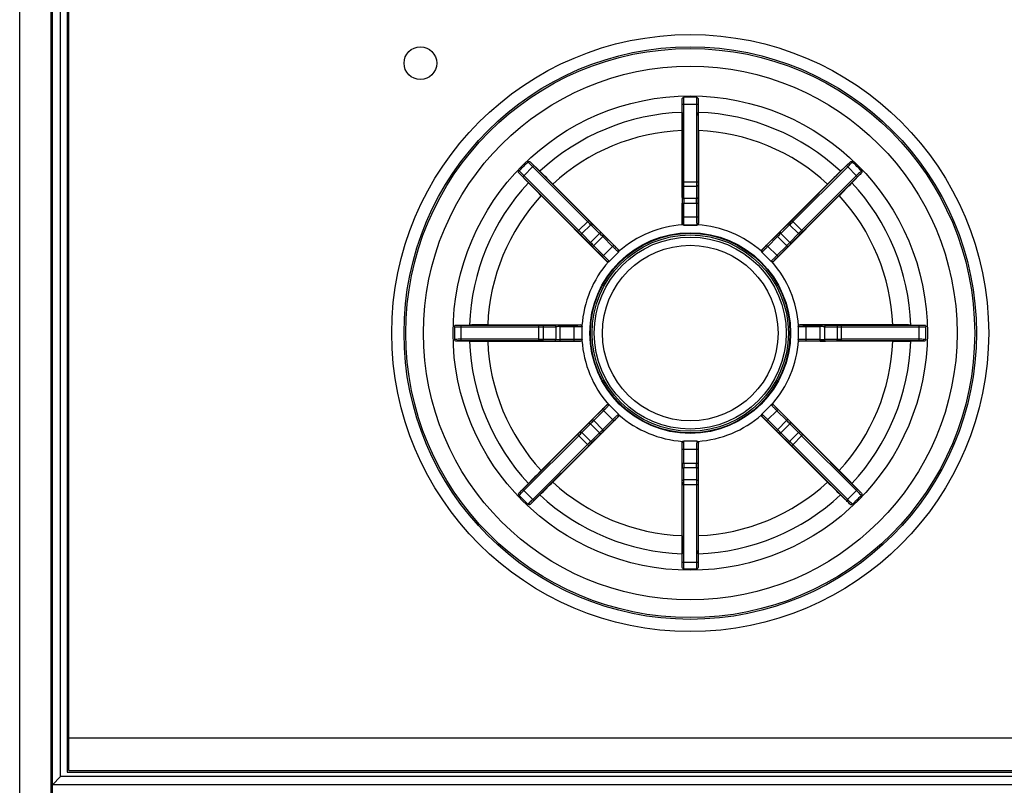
# Model space of a CAD drawing. Header units: millimetres. Extents: x 0 to 1500, y 0 to 1800.
# Tile 15 of 26: x 742 to 802, y 1019 to 1066. Entities that reach past the tile are written whole.
import ezdxf

# ---------------------------------------------------------------- set-up
doc = ezdxf.new("R2010")
doc.units = ezdxf.units.MM
doc.header["$LTSCALE"] = 117.333333
doc.layers.get('0').update_dxf_attribs({"linetype": 'CONTINUOUS'})
doc.layers.add('00_COMPONENTS', color=7, linetype='CONTINUOUS')

msp = doc.modelspace()

# ---------------------------------------------------------------- linework, layer by layer
at = {"color": 7, "linetype": 'CONTINUOUS'}
msp.add_line((741.824, 933.746), (741.824, 1110.246), dxfattribs=at)
at = {"layer": '00_COMPONENTS', "color": 7, "linetype": 'CONTINUOUS'}
for p, q in [((744.324, 1019.878), (744.324, 1108.246)), ((743.719, 1107.746), (743.719, 929.781)), ((743.824, 929.746), (743.824, 1107.746)), ((744.724, 1107.346), (744.724, 1020.146)), ((744.824, 1020.246), (744.824, 1107.246)), ((782.329, 1060.491), (782.339, 1061.328)), ((782.342, 1056.252), (782.342, 1060.995)), ((782.342, 1060.995), (783.305, 1060.995)), ((782.442, 1056.252), (782.442, 1060.995)), ((783.205, 1060.995), (783.205, 1056.252)), ((783.305, 1060.995), (783.305, 1056.252)), ((783.308, 1061.328), (783.318, 1060.491)), ((782.324, 1059.38), (782.324, 1053.696)), ((783.324, 1059.38), (783.324, 1053.696)), ((772.585, 1056.554), (773.265, 1057.235)), ((773.032, 1057.473), (773.631, 1056.888)), ((773.265, 1057.235), (776.619, 1053.881)), ((789.029, 1053.881), (792.382, 1057.235)), ((792.016, 1056.888), (792.615, 1057.473)), ((792.382, 1057.235), (793.063, 1056.554)), ((772.932, 1056.189), (772.347, 1056.788)), ((776.009, 1053.272), (772.655, 1056.625)), ((773.195, 1057.164), (776.548, 1053.811)), ((789.099, 1053.811), (792.453, 1057.164)), ((792.992, 1056.625), (789.638, 1053.272)), ((793.3, 1056.788), (792.715, 1056.189)), ((775.938, 1053.201), (772.585, 1056.554)), ((774.42, 1056.106), (778.44, 1052.087)), ((782.332, 1055.277), (782.341, 1056.03)), ((782.342, 1056.252), (783.305, 1056.252)), ((783.306, 1056.03), (783.315, 1055.277)), ((791.227, 1056.106), (787.208, 1052.087)), ((793.063, 1056.554), (789.709, 1053.201)), ((782.432, 1055.222), (782.441, 1055.975)), ((782.441, 1055.975), (783.206, 1055.975)), ((783.206, 1055.975), (783.215, 1055.222)), ((773.713, 1055.399), (777.732, 1051.38)), ((782.331, 1054.096), (782.331, 1054.944)), ((782.331, 1054.944), (783.317, 1054.944)), ((782.431, 1054.096), (782.431, 1054.944)), ((783.215, 1055.222), (782.432, 1055.222)), ((783.217, 1054.944), (783.217, 1054.096)), ((783.317, 1054.944), (783.317, 1054.096)), ((791.934, 1055.399), (787.915, 1051.38)), ((775.938, 1053.201), (776.619, 1053.881)), ((776.204, 1053.075), (776.745, 1053.615)), ((776.745, 1053.615), (777.284, 1053.089)), ((776.776, 1053.725), (777.315, 1053.199)), ((782.324, 1053.696), (782.324, 1053.696)), ((782.331, 1054.096), (783.317, 1054.096)), ((782.424, 1053.596), (782.365, 1053.615)), ((783.282, 1053.615), (783.224, 1053.596)), ((783.323, 1053.696), (783.324, 1053.696)), ((788.332, 1053.199), (788.871, 1053.725)), ((788.364, 1053.089), (788.902, 1053.615)), ((788.902, 1053.615), (789.443, 1053.075)), ((789.029, 1053.881), (789.709, 1053.201)), ((776.62, 1052.504), (776.094, 1053.043)), ((776.73, 1052.536), (776.204, 1053.075)), ((777.284, 1053.089), (776.73, 1052.536)), ((782.424, 1053.596), (782.424, 1053.596)), ((782.424, 1053.596), (783.223, 1053.596)), ((782.824, 1053.596), (782.424, 1053.596)), ((783.224, 1053.596), (782.824, 1053.596)), ((783.223, 1053.596), (783.224, 1053.596)), ((788.917, 1052.536), (788.364, 1053.089)), ((789.443, 1053.075), (788.917, 1052.536)), ((789.553, 1053.043), (789.027, 1052.504)), ((776.855, 1052.268), (777.552, 1052.965)), ((777.481, 1052.894), (778.081, 1052.294)), ((777.552, 1052.965), (778.152, 1052.365)), ((787.496, 1052.365), (788.096, 1052.965)), ((787.566, 1052.294), (788.166, 1052.894)), ((788.096, 1052.965), (788.793, 1052.268)), ((777.455, 1051.668), (776.855, 1052.268)), ((777.525, 1051.738), (776.925, 1052.338)), ((777.455, 1051.668), (778.152, 1052.365)), ((777.874, 1051.38), (778.439, 1051.946)), ((777.874, 1051.38), (778.44, 1051.946)), ((778.439, 1052.087), (778.44, 1052.087)), ((778.439, 1051.946), (778.44, 1051.946)), ((778.468, 1052.001), (778.44, 1051.946)), ((787.208, 1051.946), (787.18, 1052.001)), ((787.208, 1052.087), (787.208, 1052.087)), ((787.208, 1051.946), (787.208, 1051.946)), ((787.491, 1051.663), (787.208, 1051.946)), ((787.208, 1051.946), (787.773, 1051.38)), ((787.496, 1052.365), (788.193, 1051.668)), ((788.722, 1052.338), (788.122, 1051.738)), ((788.793, 1052.268), (788.193, 1051.668)), ((777.732, 1051.38), (777.732, 1051.38)), ((777.874, 1051.38), (777.819, 1051.352)), ((777.874, 1051.38), (777.874, 1051.38)), ((787.773, 1051.38), (787.491, 1051.663)), ((787.773, 1051.38), (787.773, 1051.38)), ((787.828, 1051.352), (787.773, 1051.38)), ((787.915, 1051.38), (787.915, 1051.38)), ((768.492, 1047.48), (769.329, 1047.49)), ((768.825, 1046.515), (768.825, 1047.477)), ((768.825, 1047.477), (773.567, 1047.477)), ((768.825, 1047.377), (773.567, 1047.377)), ((770.439, 1047.496), (776.124, 1047.496)), ((773.567, 1046.515), (773.567, 1047.477)), ((773.789, 1047.478), (774.542, 1047.487)), ((773.845, 1047.378), (774.598, 1047.387)), ((773.845, 1046.613), (773.845, 1047.378)), ((774.598, 1047.387), (774.598, 1046.605)), ((774.875, 1046.503), (774.875, 1047.489)), ((774.875, 1047.489), (775.724, 1047.489)), ((774.875, 1047.389), (775.724, 1047.389)), ((775.724, 1046.503), (775.724, 1047.489)), ((776.123, 1047.496), (776.124, 1047.496)), ((776.205, 1047.455), (776.224, 1047.396)), ((776.223, 1047.396), (776.224, 1047.396)), ((776.223, 1046.596), (776.223, 1047.396)), ((776.224, 1046.596), (776.224, 1047.396)), ((789.424, 1047.396), (789.443, 1047.455)), ((789.424, 1047.396), (789.424, 1046.596)), ((789.424, 1047.396), (789.424, 1047.396)), ((789.424, 1047.396), (789.424, 1046.596)), ((795.208, 1047.496), (789.524, 1047.496)), ((789.524, 1047.496), (789.524, 1047.496)), ((789.924, 1046.503), (789.924, 1047.489)), ((789.924, 1047.489), (790.772, 1047.489)), ((789.924, 1047.389), (790.772, 1047.389)), ((790.772, 1046.503), (790.772, 1047.489)), ((791.05, 1046.605), (791.05, 1047.387)), ((791.05, 1047.387), (791.803, 1047.378)), ((791.105, 1047.487), (791.858, 1047.478)), ((791.803, 1047.378), (791.803, 1046.613)), ((792.08, 1046.515), (792.08, 1047.477)), ((792.08, 1047.477), (796.823, 1047.477)), ((792.08, 1047.377), (796.823, 1047.377)), ((796.318, 1047.49), (797.155, 1047.48)), ((796.823, 1046.515), (796.823, 1047.477)), ((769.329, 1046.502), (768.492, 1046.511)), ((773.567, 1046.615), (768.825, 1046.615)), ((773.567, 1046.515), (768.825, 1046.515)), ((770.439, 1046.496), (776.124, 1046.496)), ((774.542, 1046.505), (773.789, 1046.513)), ((774.598, 1046.605), (773.845, 1046.613)), ((775.724, 1046.603), (774.875, 1046.603)), ((775.724, 1046.503), (774.875, 1046.503)), ((776.124, 1046.496), (776.123, 1046.496)), ((776.224, 1046.596), (776.205, 1046.537)), ((776.224, 1046.596), (776.223, 1046.596)), ((789.424, 1046.596), (789.424, 1046.596)), ((789.443, 1046.537), (789.424, 1046.596)), ((789.524, 1046.496), (789.524, 1046.496)), ((795.208, 1046.496), (789.524, 1046.496)), ((790.772, 1046.603), (789.924, 1046.603)), ((790.772, 1046.503), (789.924, 1046.503)), ((791.803, 1046.613), (791.05, 1046.605)), ((791.858, 1046.513), (791.105, 1046.505)), ((796.823, 1046.615), (792.08, 1046.615)), ((796.823, 1046.515), (792.08, 1046.515)), ((797.155, 1046.511), (796.318, 1046.502)), ((773.713, 1038.592), (777.732, 1042.612)), ((776.855, 1041.724), (777.455, 1042.324)), ((776.925, 1041.653), (777.525, 1042.253)), ((777.455, 1042.324), (778.152, 1041.627)), ((777.732, 1042.612), (777.732, 1042.612)), ((777.819, 1042.64), (777.874, 1042.612)), ((777.874, 1042.612), (777.874, 1042.612)), ((778.439, 1042.046), (777.874, 1042.612)), ((778.44, 1042.046), (777.874, 1042.612)), ((787.773, 1042.612), (787.208, 1042.046)), ((787.773, 1042.612), (787.208, 1042.046)), ((787.496, 1041.627), (788.193, 1042.324)), ((787.773, 1042.612), (787.828, 1042.64)), ((787.773, 1042.612), (787.773, 1042.612)), ((787.915, 1042.612), (787.915, 1042.612)), ((791.934, 1038.592), (787.915, 1042.612)), ((788.122, 1042.253), (788.722, 1041.653)), ((788.193, 1042.324), (788.793, 1041.724)), ((774.42, 1037.885), (778.44, 1041.905)), ((776.855, 1041.724), (777.552, 1041.027)), ((778.081, 1041.697), (777.481, 1041.097)), ((778.152, 1041.627), (777.552, 1041.027)), ((778.44, 1042.046), (778.439, 1042.046)), ((778.44, 1041.905), (778.439, 1041.905)), ((778.44, 1042.046), (778.468, 1041.991)), ((787.18, 1041.991), (787.208, 1042.046)), ((787.208, 1042.046), (787.208, 1042.046)), ((787.208, 1041.905), (787.208, 1041.905)), ((791.227, 1037.885), (787.208, 1041.905)), ((788.096, 1041.027), (787.496, 1041.627)), ((788.166, 1041.097), (787.566, 1041.697)), ((788.096, 1041.027), (788.793, 1041.724)), ((776.094, 1040.949), (776.62, 1041.487)), ((776.204, 1040.917), (776.73, 1041.456)), ((776.73, 1041.456), (777.284, 1040.903)), ((788.364, 1040.903), (788.917, 1041.456)), ((788.917, 1041.456), (789.443, 1040.917)), ((789.027, 1041.487), (789.553, 1040.949)), ((772.585, 1037.437), (775.938, 1040.791)), ((772.655, 1037.367), (776.009, 1040.72)), ((775.938, 1040.791), (776.619, 1040.11)), ((776.745, 1040.376), (776.204, 1040.917)), ((777.284, 1040.903), (776.745, 1040.376)), ((777.315, 1040.793), (776.776, 1040.266)), ((782.365, 1040.377), (782.424, 1040.396)), ((783.223, 1040.396), (782.424, 1040.396)), ((782.424, 1040.396), (782.424, 1040.396)), ((783.224, 1040.396), (782.424, 1040.396)), ((783.224, 1040.396), (783.223, 1040.396)), ((783.224, 1040.396), (783.282, 1040.377)), ((788.871, 1040.266), (788.332, 1040.793)), ((788.902, 1040.376), (788.364, 1040.903)), ((789.443, 1040.917), (788.902, 1040.376)), ((789.029, 1040.11), (789.709, 1040.791)), ((789.638, 1040.72), (792.992, 1037.367)), ((789.709, 1040.791), (793.063, 1037.437)), ((776.548, 1040.181), (773.195, 1036.828)), ((776.619, 1040.11), (773.265, 1036.757)), ((782.324, 1034.612), (782.324, 1040.296)), ((782.324, 1040.296), (782.324, 1040.296)), ((782.331, 1039.047), (782.331, 1039.896)), ((782.331, 1039.896), (783.317, 1039.896)), ((782.431, 1039.047), (782.431, 1039.896)), ((783.217, 1039.896), (783.217, 1039.047)), ((783.317, 1039.896), (783.317, 1039.047)), ((783.324, 1040.296), (783.323, 1040.296)), ((783.324, 1034.612), (783.324, 1040.296)), ((792.382, 1036.757), (789.029, 1040.11)), ((792.453, 1036.828), (789.099, 1040.181)), ((782.331, 1039.047), (783.317, 1039.047)), ((782.341, 1037.961), (782.332, 1038.714)), ((782.441, 1038.017), (782.432, 1038.77)), ((782.432, 1038.77), (783.215, 1038.77)), ((783.215, 1038.77), (783.206, 1038.017)), ((783.315, 1038.714), (783.306, 1037.961)), ((783.206, 1038.017), (782.441, 1038.017)), ((772.347, 1037.204), (772.932, 1037.803)), ((772.585, 1037.437), (773.265, 1036.757)), ((782.342, 1032.997), (782.342, 1037.739)), ((782.342, 1037.739), (783.305, 1037.739)), ((782.442, 1032.997), (782.442, 1037.739)), ((783.205, 1037.739), (783.205, 1032.997)), ((783.305, 1037.739), (783.305, 1032.997)), ((792.382, 1036.757), (793.063, 1037.437)), ((792.715, 1037.803), (793.3, 1037.204)), ((773.631, 1037.104), (773.032, 1036.519)), ((792.615, 1036.519), (792.016, 1037.104)), ((782.339, 1032.664), (782.329, 1033.501)), ((783.318, 1033.501), (783.308, 1032.664)), ((782.342, 1032.997), (783.305, 1032.997)), ((744.824, 1022.246), (872.824, 1022.246)), ((744.724, 1020.146), (744.739, 1020.162)), ((744.724, 1020.146), (872.924, 1020.146)), ((744.824, 1020.246), (872.824, 1020.246)), ((743.824, 1019.378), (744.324, 1019.878)), ((743.824, 1019.378), (743.824, 1019.377)), ((873.823, 1019.378), (743.824, 1019.378)), ((873.324, 1019.878), (744.324, 1019.878))]:
    msp.add_line(p, q, dxfattribs=at)
for centre, radius in [((782.824, 1046.996), 18.25), ((766.324, 1063.496), 1), ((782.824, 1046.996), 17.5), ((782.824, 1046.996), 17.395), ((782.824, 1046.996), 16.317), ((782.824, 1046.996), 14.5), ((782.824, 1046.996), 6.135), ((782.824, 1046.996), 6.1), ((782.824, 1046.996), 6), ((782.824, 1046.996), 5.868), ((782.824, 1046.996), 5.368)]:
    msp.add_circle(centre, radius, dxfattribs=at)
for centre, radius, start, end in [((782.823, 1014.473), 46.94, 89.99901, 90.46825), ((782.824, 1014.473), 46.94, 89.53175, 90.00099), ((782.824, 1046.996), 13.504, 92.09705, 132.90295), ((875.701, 1059.442), 93.378, 179.35679, 180.03817), ((681.033, 1059.395), 102.291, 359.99152, 0.61352), ((782.824, 1046.996), 13.504, 47.09705, 87.90295), ((782.824, 1046.996), 12.394, 92.31198, 132.68802), ((782.824, 1046.996), 12.394, 47.31198, 87.68802), ((805.821, 1023.998), 46.94, 134.53076, 135.46924), ((759.826, 1023.998), 46.94, 44.53076, 45.46924), ((702.079, 983.787), 102.291, 44.99152, 45.61352), ((857.299, 990.122), 93.378, 134.35679, 135.03817), ((782.824, 1046.996), 13.504, 137.09705, 177.90295), ((839.697, 1121.471), 93.378, 224.35679, 225.03817), ((763.71, 1056.24), 18.632, 359.35604, 0.03836), ((753.331, 1056.237), 29.111, 359.48482, 0.03069), ((815.101, 1056.248), 31.896, 179.99314, 180.49135), ((803.719, 1056.249), 20.414, 179.99142, 180.61419), ((719.615, 1127.74), 102.291, 314.99152, 315.61352), ((782.824, 1046.996), 13.504, 2.09705, 42.90295), ((782.824, 1046.996), 12.394, 137.31198, 177.68802), ((812.956, 1054.949), 30.626, 179.38586, 180.00853), ((803.7, 1054.948), 21.269, 179.26305, 180.01022), ((763.805, 1054.96), 19.412, 359.95404, 0.77269), ((755.367, 1054.963), 27.95, 359.96166, 0.64394), ((782.824, 1046.996), 12.394, 2.31198, 42.68802), ((799.105, 1076.362), 31.896, 224.99314, 225.49135), ((791.056, 1068.314), 20.414, 224.99142, 225.61419), ((782.824, 1046.996), 6.635, 93.96513, 131.03489), ((782.424, 1053.696), 0.1, 180.00331, 269.99669), ((783.223, 1053.696), 0.1, 270.0033, 359.9967), ((782.824, 1046.996), 6.635, 48.96513, 86.03487), ((775.845, 1067.047), 18.632, 314.35604, 315.03836), ((768.503, 1074.385), 29.111, 314.48482, 315.03069), ((762.772, 1040.017), 18.632, 44.35604, 45.03836), ((755.435, 1032.676), 29.111, 44.48482, 45.03069), ((763.744, 1039.179), 19.412, 44.95404, 45.77269), ((757.775, 1033.215), 27.95, 44.96166, 45.64394), ((809.754, 1031.313), 30.626, 134.38586, 135.00853), ((803.208, 1037.858), 21.269, 134.26305, 135.01022), ((812.19, 1030.715), 31.896, 134.99314, 135.49135), ((804.142, 1038.764), 20.414, 134.99142, 135.61419), ((798.507, 1073.927), 30.626, 224.38586, 225.00853), ((791.962, 1067.381), 21.269, 224.26305, 225.01022), ((775.007, 1066.076), 19.412, 314.95404, 315.77269), ((769.042, 1072.045), 27.95, 314.96166, 315.64394), ((778.369, 1052.016), 0.1, 315.0033, 44.9967), ((787.279, 1052.016), 0.1, 135.00331, 224.99669), ((782.824, 1046.996), 6.635, 138.96512, 176.03401), ((777.803, 1051.451), 0.1, 225.00331, 314.99669), ((787.844, 1051.451), 0.1, 225.0033, 314.9967), ((782.824, 1046.996), 6.635, 3.96485, 41.03484), ((815.347, 1046.996), 46.94, 179.53076, 180.46924), ((770.424, 945.205), 102.291, 89.99152, 90.61352), ((773.57, 1067.891), 20.414, 269.99142, 270.61419), ((773.571, 1079.273), 31.896, 269.99314, 270.49135), ((774.856, 1019.539), 27.95, 89.96166, 90.64394), ((774.859, 1027.977), 19.412, 89.95404, 90.77269), ((776.123, 1047.396), 0.1, 0.0033, 89.9967), ((789.524, 1047.396), 0.1, 90.00331, 179.99669), ((790.777, 1016.863), 30.626, 89.38586, 90.00853), ((790.776, 1026.12), 21.269, 89.26305, 90.01022), ((792.064, 1076.489), 29.111, 269.48482, 270.03069), ((792.068, 1066.109), 18.632, 269.35604, 270.03836), ((795.27, 954.118), 93.378, 89.35679, 90.03817), ((750.3, 1046.996), 46.94, 359.53076, 0.46924), ((782.824, 1046.996), 13.504, 182.09705, 222.90295), ((770.377, 1139.874), 93.378, 269.35679, 270.03817), ((782.824, 1046.996), 12.394, 182.31198, 222.68802), ((773.583, 1017.503), 29.111, 89.48482, 90.03069), ((773.58, 1027.883), 18.632, 89.35604, 90.03836), ((774.87, 1077.129), 30.626, 269.38586, 270.00853), ((774.871, 1067.872), 21.269, 269.26305, 270.01022), ((776.123, 1046.596), 0.1, 270.00331, 359.99669), ((782.824, 1046.996), 6.635, 183.96485, 221.03484), ((782.824, 1046.996), 6.635, 318.96512, 356.03401), ((789.524, 1046.596), 0.1, 180.0033, 269.9967), ((790.788, 1066.015), 19.412, 269.95404, 270.77269), ((790.791, 1074.453), 27.95, 269.96166, 270.64394), ((792.076, 1014.718), 31.896, 89.99314, 90.49135), ((792.077, 1026.101), 20.414, 89.99142, 90.61419), ((782.824, 1046.996), 12.394, 317.31198, 357.68802), ((782.824, 1046.996), 13.504, 317.09705, 357.90295), ((795.223, 1148.786), 102.291, 269.99152, 270.61352), ((777.803, 1042.541), 0.1, 45.0033, 134.9967), ((787.844, 1042.541), 0.1, 45.00331, 134.99669), ((796.605, 1021.947), 27.95, 134.96166, 135.64394), ((790.64, 1027.916), 19.412, 134.95404, 135.77269), ((778.369, 1041.975), 0.1, 315.00331, 44.99669), ((782.824, 1046.996), 6.635, 228.96513, 266.03487), ((782.824, 1046.996), 6.635, 273.96513, 311.03489), ((787.279, 1041.975), 0.1, 135.0033, 224.9967), ((773.685, 1026.611), 21.269, 44.26305, 45.01022), ((767.14, 1020.065), 30.626, 44.38586, 45.00853), ((762.439, 1056.134), 21.269, 314.26305, 315.01022), ((755.893, 1062.679), 30.626, 314.38586, 315.00853), ((807.872, 1060.777), 27.95, 224.96166, 225.64394), ((801.903, 1054.813), 19.412, 224.95404, 225.77269), ((761.505, 1055.228), 20.414, 314.99142, 315.61419), ((753.457, 1063.277), 31.896, 314.99314, 315.49135), ((797.144, 1019.607), 29.111, 134.48482, 135.03069), ((782.424, 1040.296), 0.1, 90.0033, 179.9967), ((783.223, 1040.296), 0.1, 0.00331, 89.99669), ((766.543, 1017.63), 31.896, 44.99314, 45.49135), ((810.212, 1061.316), 29.111, 224.48482, 225.03069), ((802.875, 1053.975), 18.632, 224.35604, 225.03836), ((789.802, 1026.944), 18.632, 134.35604, 135.03836), ((774.592, 1025.678), 20.414, 44.99142, 45.61419), ((846.033, 966.251), 102.291, 134.99152, 135.61352), ((810.28, 1039.029), 27.95, 179.96166, 180.64394), ((801.842, 1039.032), 19.412, 179.95404, 180.77269), ((761.948, 1039.043), 21.269, 359.26305, 0.01022), ((752.691, 1039.043), 30.626, 359.38586, 0.00853), ((725.95, 972.52), 93.378, 44.35679, 45.03817), ((761.929, 1037.743), 20.414, 359.99142, 0.61419), ((750.546, 1037.743), 31.896, 359.99314, 0.49135), ((812.316, 1037.755), 29.111, 179.48482, 180.03069), ((801.937, 1037.752), 18.632, 179.35604, 180.03836), ((708.348, 1103.869), 93.378, 314.35679, 315.03817), ((782.824, 1046.996), 12.394, 227.31198, 267.68802), ((782.824, 1046.996), 12.394, 272.31198, 312.68802), ((863.568, 1110.205), 102.291, 224.99152, 225.61352), ((805.821, 1069.993), 46.94, 224.53076, 225.46924), ((782.824, 1046.996), 13.504, 227.09705, 267.90295), ((782.824, 1046.996), 13.504, 272.09705, 312.90295), ((759.826, 1069.993), 46.94, 314.53076, 315.46924), ((884.614, 1034.596), 102.291, 179.99152, 180.61352), ((689.946, 1034.549), 93.378, 359.35679, 0.03817), ((782.823, 1079.519), 46.94, 269.53175, 270.00099), ((782.824, 1079.519), 46.94, 269.99901, 270.46825)]:
    msp.add_arc(centre, radius, start, end, dxfattribs=at)
for points, knots in [([(782.339, 1061.328), (782.339, 1061.35), (782.365, 1061.396), (782.414, 1061.411), (782.439, 1061.411)], [0, 0, 0, 0, 0.468272, 1, 1, 1, 1]), ([(782.342, 1060.995), (782.342, 1061.027), (782.342, 1061.138), (782.341, 1061.249), (782.339, 1061.328)], [0, 0, 0, 0, 0.292381, 1, 1, 1, 1]), ([(782.442, 1060.995), (782.442, 1061.035), (782.442, 1061.174), (782.441, 1061.313), (782.439, 1061.411)], [0, 0, 0, 0, 0.292415, 1, 1, 1, 1]), ([(783.208, 1061.411), (783.207, 1061.384), (783.205, 1061.246), (783.205, 1061.107), (783.205, 1060.995)], [0, 0, 0, 0, 0.191988, 1, 1, 1, 1]), ([(783.208, 1061.411), (783.233, 1061.411), (783.282, 1061.396), (783.308, 1061.35), (783.308, 1061.328)], [0, 0, 0, 0, 0.531729, 1, 1, 1, 1]), ([(783.308, 1061.328), (783.307, 1061.306), (783.305, 1061.195), (783.305, 1061.084), (783.305, 1060.995)], [0, 0, 0, 0, 0.19204, 1, 1, 1, 1]), ([(772.902, 1057.461), (772.92, 1057.478), (772.965, 1057.503), (773.016, 1057.488), (773.032, 1057.473)], [0, 0, 0, 0, 0.531729, 1, 1, 1, 1]), ([(772.902, 1057.461), (772.921, 1057.442), (773.017, 1057.342), (773.115, 1057.244), (773.195, 1057.164)], [0, 0, 0, 0, 0.191988, 1, 1, 1, 1]), ([(773.032, 1057.473), (773.047, 1057.457), (773.124, 1057.377), (773.202, 1057.298), (773.265, 1057.235)], [0, 0, 0, 0, 0.19204, 1, 1, 1, 1]), ([(792.382, 1057.235), (792.405, 1057.258), (792.483, 1057.337), (792.561, 1057.416), (792.615, 1057.473)], [0, 0, 0, 0, 0.292381, 1, 1, 1, 1]), ([(792.453, 1057.164), (792.481, 1057.193), (792.579, 1057.291), (792.677, 1057.39), (792.745, 1057.461)], [0, 0, 0, 0, 0.292415, 1, 1, 1, 1]), ([(792.615, 1057.473), (792.631, 1057.488), (792.682, 1057.503), (792.727, 1057.478), (792.745, 1057.461)], [0, 0, 0, 0, 0.468272, 1, 1, 1, 1]), ([(772.347, 1056.788), (772.332, 1056.803), (772.317, 1056.855), (772.341, 1056.899), (772.359, 1056.917)], [0, 0, 0, 0, 0.468272, 1, 1, 1, 1]), ([(772.585, 1056.554), (772.562, 1056.577), (772.483, 1056.655), (772.404, 1056.733), (772.347, 1056.788)], [0, 0, 0, 0, 0.292381, 1, 1, 1, 1]), ([(772.655, 1056.625), (772.627, 1056.654), (772.528, 1056.752), (772.43, 1056.849), (772.359, 1056.917)], [0, 0, 0, 0, 0.292415, 1, 1, 1, 1]), ([(793.289, 1056.917), (793.269, 1056.899), (793.17, 1056.802), (793.071, 1056.704), (792.992, 1056.625)], [0, 0, 0, 0, 0.191988, 1, 1, 1, 1]), ([(793.3, 1056.788), (793.285, 1056.773), (793.205, 1056.696), (793.126, 1056.618), (793.063, 1056.554)], [0, 0, 0, 0, 0.19204, 1, 1, 1, 1]), ([(793.289, 1056.917), (793.306, 1056.899), (793.33, 1056.855), (793.316, 1056.803), (793.3, 1056.788)], [0, 0, 0, 0, 0.531729, 1, 1, 1, 1]), ([(782.341, 1056.03), (782.341, 1056.023), (782.36, 1055.984), (782.408, 1055.975), (782.441, 1055.975)], [0, 0, 0, 0, 0.186443, 1, 1, 1, 1]), ([(783.306, 1056.03), (783.306, 1056.023), (783.288, 1055.984), (783.239, 1055.975), (783.206, 1055.975)], [0, 0, 0, 0, 0.186443, 1, 1, 1, 1]), ([(782.332, 1055.277), (782.333, 1055.27), (782.351, 1055.231), (782.4, 1055.222), (782.432, 1055.222)], [0, 0, 0, 0, 0.186443, 1, 1, 1, 1]), ([(783.315, 1055.277), (783.315, 1055.27), (783.296, 1055.231), (783.248, 1055.222), (783.215, 1055.222)], [0, 0, 0, 0, 0.186443, 1, 1, 1, 1]), ([(776.776, 1053.725), (776.782, 1053.72), (776.796, 1053.679), (776.768, 1053.639), (776.745, 1053.615)], [0, 0, 0, 0, 0.186443, 1, 1, 1, 1]), ([(782.324, 1053.696), (782.326, 1053.698), (782.324, 1053.711), (782.328, 1053.732), (782.327, 1053.77), (782.329, 1053.819), (782.33, 1053.879), (782.33, 1053.972), (782.331, 1054.045), (782.331, 1054.096)], [0, 0, 0, 0, 0.022447, 0.081477, 0.174993, 0.299478, 0.45021, 0.621495, 1, 1, 1, 1]), ([(782.424, 1053.596), (782.426, 1053.599), (782.424, 1053.614), (782.428, 1053.642), (782.427, 1053.689), (782.429, 1053.75), (782.429, 1053.824), (782.43, 1053.941), (782.431, 1054.033), (782.431, 1054.096)], [0, 0, 0, 0, 0.022358, 0.081372, 0.174888, 0.299386, 0.450137, 0.621445, 1, 1, 1, 1]), ([(783.217, 1054.096), (783.217, 1054.033), (783.217, 1053.941), (783.218, 1053.824), (783.218, 1053.75), (783.22, 1053.689), (783.219, 1053.642), (783.224, 1053.614), (783.221, 1053.599), (783.223, 1053.596)], [0, 0, 0, 0, 0.379097, 0.550552, 0.701234, 0.825544, 0.918837, 0.977699, 1, 1, 1, 1]), ([(783.317, 1054.096), (783.317, 1054.045), (783.317, 1053.972), (783.318, 1053.878), (783.318, 1053.819), (783.32, 1053.77), (783.32, 1053.732), (783.323, 1053.711), (783.321, 1053.698), (783.323, 1053.696)], [0, 0, 0, 0, 0.379047, 0.550479, 0.701141, 0.825439, 0.918732, 0.977612, 1, 1, 1, 1]), ([(788.871, 1053.725), (788.866, 1053.72), (788.851, 1053.679), (788.879, 1053.639), (788.902, 1053.615)], [0, 0, 0, 0, 0.186443, 1, 1, 1, 1]), ([(776.094, 1053.043), (776.1, 1053.038), (776.14, 1053.023), (776.181, 1053.052), (776.204, 1053.075)], [0, 0, 0, 0, 0.186443, 1, 1, 1, 1]), ([(777.315, 1053.199), (777.32, 1053.194), (777.335, 1053.153), (777.307, 1053.112), (777.284, 1053.089)], [0, 0, 0, 0, 0.186443, 1, 1, 1, 1]), ([(788.332, 1053.199), (788.327, 1053.194), (788.312, 1053.153), (788.341, 1053.112), (788.364, 1053.089)], [0, 0, 0, 0, 0.186443, 1, 1, 1, 1]), ([(789.553, 1053.043), (789.548, 1053.038), (789.507, 1053.023), (789.467, 1053.052), (789.443, 1053.075)], [0, 0, 0, 0, 0.186443, 1, 1, 1, 1]), ([(776.62, 1052.504), (776.626, 1052.499), (776.666, 1052.484), (776.707, 1052.513), (776.73, 1052.536)], [0, 0, 0, 0, 0.186443, 1, 1, 1, 1]), ([(789.027, 1052.504), (789.021, 1052.499), (788.981, 1052.484), (788.94, 1052.513), (788.917, 1052.536)], [0, 0, 0, 0, 0.186443, 1, 1, 1, 1]), ([(778.081, 1052.294), (778.126, 1052.25), (778.191, 1052.185), (778.274, 1052.103), (778.327, 1052.051), (778.371, 1052.009), (778.404, 1051.975), (778.427, 1051.958), (778.436, 1051.946), (778.439, 1051.946)], [0, 0, 0, 0, 0.379097, 0.550552, 0.701234, 0.825544, 0.918837, 0.977699, 1, 1, 1, 1]), ([(778.152, 1052.365), (778.187, 1052.329), (778.24, 1052.277), (778.306, 1052.212), (778.349, 1052.17), (778.384, 1052.137), (778.411, 1052.11), (778.429, 1052.097), (778.436, 1052.087), (778.439, 1052.087)], [0, 0, 0, 0, 0.379047, 0.550479, 0.701141, 0.825439, 0.918732, 0.977612, 1, 1, 1, 1]), ([(787.208, 1052.087), (787.211, 1052.087), (787.218, 1052.097), (787.236, 1052.11), (787.263, 1052.137), (787.299, 1052.17), (787.341, 1052.212), (787.408, 1052.278), (787.46, 1052.329), (787.496, 1052.365)], [0, 0, 0, 0, 0.022447, 0.081477, 0.174993, 0.299478, 0.45021, 0.621495, 1, 1, 1, 1]), ([(787.208, 1051.946), (787.212, 1051.946), (787.221, 1051.958), (787.243, 1051.975), (787.276, 1052.009), (787.32, 1052.051), (787.373, 1052.103), (787.457, 1052.185), (787.522, 1052.25), (787.566, 1052.294)], [0, 0, 0, 0, 0.022358, 0.081372, 0.174888, 0.299386, 0.450137, 0.621445, 1, 1, 1, 1]), ([(777.732, 1051.38), (777.732, 1051.383), (777.722, 1051.391), (777.709, 1051.409), (777.683, 1051.435), (777.649, 1051.471), (777.607, 1051.513), (777.542, 1051.58), (777.49, 1051.632), (777.455, 1051.668)], [0, 0, 0, 0, 0.022447, 0.081477, 0.174993, 0.299478, 0.45021, 0.621495, 1, 1, 1, 1]), ([(777.874, 1051.38), (777.873, 1051.384), (777.861, 1051.393), (777.844, 1051.415), (777.811, 1051.448), (777.769, 1051.493), (777.716, 1051.546), (777.635, 1051.629), (777.57, 1051.694), (777.525, 1051.738)], [0, 0, 0, 0, 0.022358, 0.081372, 0.174888, 0.299386, 0.450137, 0.621445, 1, 1, 1, 1]), ([(788.122, 1051.738), (788.077, 1051.694), (788.013, 1051.629), (787.931, 1051.545), (787.878, 1051.492), (787.836, 1051.448), (787.803, 1051.415), (787.786, 1051.393), (787.774, 1051.384), (787.773, 1051.38)], [0, 0, 0, 0, 0.379097, 0.550552, 0.701234, 0.825544, 0.918837, 0.977699, 1, 1, 1, 1]), ([(788.193, 1051.668), (788.157, 1051.632), (788.105, 1051.58), (788.04, 1051.513), (787.998, 1051.471), (787.965, 1051.435), (787.938, 1051.409), (787.925, 1051.391), (787.915, 1051.383), (787.915, 1051.38)], [0, 0, 0, 0, 0.379047, 0.550479, 0.701141, 0.825439, 0.918732, 0.977612, 1, 1, 1, 1]), ([(768.408, 1047.38), (768.409, 1047.405), (768.423, 1047.454), (768.47, 1047.48), (768.492, 1047.48)], [0, 0, 0, 0, 0.531729, 1, 1, 1, 1]), ([(768.408, 1047.38), (768.435, 1047.38), (768.574, 1047.378), (768.713, 1047.377), (768.825, 1047.377)], [0, 0, 0, 0, 0.191988, 1, 1, 1, 1]), ([(768.492, 1047.48), (768.513, 1047.48), (768.624, 1047.478), (768.735, 1047.477), (768.825, 1047.477)], [0, 0, 0, 0, 0.19204, 1, 1, 1, 1]), ([(773.789, 1047.478), (773.797, 1047.478), (773.836, 1047.46), (773.844, 1047.411), (773.845, 1047.378)], [0, 0, 0, 0, 0.186443, 1, 1, 1, 1]), ([(774.542, 1047.487), (774.55, 1047.487), (774.589, 1047.469), (774.597, 1047.42), (774.598, 1047.387)], [0, 0, 0, 0, 0.186443, 1, 1, 1, 1]), ([(775.724, 1047.489), (775.774, 1047.489), (775.848, 1047.489), (775.941, 1047.49), (776.001, 1047.491), (776.049, 1047.492), (776.087, 1047.492), (776.109, 1047.495), (776.121, 1047.494), (776.123, 1047.496)], [0, 0, 0, 0, 0.379047, 0.550479, 0.701141, 0.825439, 0.918732, 0.977612, 1, 1, 1, 1]), ([(775.724, 1047.389), (775.787, 1047.389), (775.879, 1047.389), (775.995, 1047.39), (776.07, 1047.391), (776.131, 1047.392), (776.178, 1047.392), (776.205, 1047.396), (776.221, 1047.393), (776.223, 1047.396)], [0, 0, 0, 0, 0.379097, 0.550552, 0.701234, 0.825544, 0.918837, 0.977699, 1, 1, 1, 1]), ([(789.424, 1047.396), (789.427, 1047.393), (789.442, 1047.396), (789.47, 1047.392), (789.516, 1047.392), (789.578, 1047.391), (789.652, 1047.39), (789.769, 1047.389), (789.861, 1047.389), (789.924, 1047.389)], [0, 0, 0, 0, 0.022358, 0.081372, 0.174888, 0.299386, 0.450137, 0.621445, 1, 1, 1, 1]), ([(789.524, 1047.496), (789.526, 1047.494), (789.538, 1047.495), (789.56, 1047.492), (789.598, 1047.492), (789.647, 1047.491), (789.706, 1047.49), (789.8, 1047.489), (789.873, 1047.489), (789.924, 1047.489)], [0, 0, 0, 0, 0.022447, 0.081477, 0.174993, 0.299478, 0.45021, 0.621495, 1, 1, 1, 1]), ([(791.105, 1047.487), (791.098, 1047.487), (791.058, 1047.469), (791.05, 1047.42), (791.05, 1047.387)], [0, 0, 0, 0, 0.186443, 1, 1, 1, 1]), ([(791.858, 1047.478), (791.851, 1047.478), (791.812, 1047.46), (791.803, 1047.411), (791.803, 1047.378)], [0, 0, 0, 0, 0.186443, 1, 1, 1, 1]), ([(796.823, 1047.477), (796.855, 1047.477), (796.966, 1047.477), (797.077, 1047.478), (797.155, 1047.48)], [0, 0, 0, 0, 0.292381, 1, 1, 1, 1]), ([(796.823, 1047.377), (796.863, 1047.377), (797.002, 1047.377), (797.141, 1047.378), (797.239, 1047.38)], [0, 0, 0, 0, 0.292415, 1, 1, 1, 1]), ([(797.155, 1047.48), (797.177, 1047.48), (797.224, 1047.454), (797.239, 1047.405), (797.239, 1047.38)], [0, 0, 0, 0, 0.468272, 1, 1, 1, 1]), ([(768.825, 1046.615), (768.784, 1046.615), (768.645, 1046.614), (768.507, 1046.614), (768.408, 1046.611)], [0, 0, 0, 0, 0.292415, 1, 1, 1, 1]), ([(768.492, 1046.511), (768.47, 1046.512), (768.423, 1046.538), (768.409, 1046.587), (768.408, 1046.611)], [0, 0, 0, 0, 0.468272, 1, 1, 1, 1]), ([(768.825, 1046.515), (768.792, 1046.515), (768.681, 1046.514), (768.57, 1046.514), (768.492, 1046.511)], [0, 0, 0, 0, 0.292381, 1, 1, 1, 1]), ([(773.789, 1046.513), (773.797, 1046.514), (773.836, 1046.532), (773.844, 1046.581), (773.845, 1046.613)], [0, 0, 0, 0, 0.186443, 1, 1, 1, 1]), ([(774.542, 1046.505), (774.55, 1046.505), (774.589, 1046.523), (774.597, 1046.572), (774.598, 1046.605)], [0, 0, 0, 0, 0.186443, 1, 1, 1, 1]), ([(776.223, 1046.596), (776.221, 1046.598), (776.205, 1046.596), (776.178, 1046.6), (776.131, 1046.6), (776.07, 1046.601), (775.995, 1046.602), (775.878, 1046.603), (775.787, 1046.603), (775.724, 1046.603)], [0, 0, 0, 0, 0.022358, 0.081372, 0.174888, 0.299386, 0.450137, 0.621445, 1, 1, 1, 1]), ([(776.123, 1046.496), (776.121, 1046.498), (776.109, 1046.496), (776.087, 1046.5), (776.049, 1046.5), (776, 1046.501), (775.941, 1046.502), (775.847, 1046.503), (775.774, 1046.503), (775.724, 1046.503)], [0, 0, 0, 0, 0.022447, 0.081477, 0.174993, 0.299478, 0.45021, 0.621495, 1, 1, 1, 1]), ([(789.924, 1046.603), (789.86, 1046.603), (789.769, 1046.603), (789.652, 1046.602), (789.577, 1046.601), (789.516, 1046.6), (789.469, 1046.6), (789.442, 1046.596), (789.427, 1046.598), (789.424, 1046.596)], [0, 0, 0, 0, 0.379097, 0.550552, 0.701234, 0.825544, 0.918837, 0.977699, 1, 1, 1, 1]), ([(789.924, 1046.503), (789.873, 1046.503), (789.8, 1046.503), (789.706, 1046.502), (789.647, 1046.501), (789.598, 1046.5), (789.56, 1046.5), (789.538, 1046.496), (789.526, 1046.498), (789.524, 1046.496)], [0, 0, 0, 0, 0.379047, 0.550479, 0.701141, 0.825439, 0.918732, 0.977612, 1, 1, 1, 1]), ([(791.105, 1046.505), (791.098, 1046.505), (791.058, 1046.523), (791.05, 1046.572), (791.05, 1046.605)], [0, 0, 0, 0, 0.186443, 1, 1, 1, 1]), ([(791.858, 1046.513), (791.851, 1046.514), (791.812, 1046.532), (791.803, 1046.581), (791.803, 1046.613)], [0, 0, 0, 0, 0.186443, 1, 1, 1, 1]), ([(797.239, 1046.611), (797.212, 1046.612), (797.073, 1046.614), (796.935, 1046.615), (796.823, 1046.615)], [0, 0, 0, 0, 0.191988, 1, 1, 1, 1]), ([(797.155, 1046.511), (797.134, 1046.512), (797.023, 1046.514), (796.912, 1046.515), (796.823, 1046.515)], [0, 0, 0, 0, 0.19204, 1, 1, 1, 1]), ([(797.239, 1046.611), (797.239, 1046.587), (797.224, 1046.538), (797.177, 1046.512), (797.155, 1046.511)], [0, 0, 0, 0, 0.531729, 1, 1, 1, 1]), ([(777.455, 1042.324), (777.49, 1042.36), (777.542, 1042.412), (777.607, 1042.479), (777.649, 1042.521), (777.683, 1042.557), (777.709, 1042.583), (777.722, 1042.601), (777.732, 1042.609), (777.732, 1042.612)], [0, 0, 0, 0, 0.379047, 0.550479, 0.701141, 0.825439, 0.918732, 0.977612, 1, 1, 1, 1]), ([(777.525, 1042.253), (777.57, 1042.298), (777.635, 1042.363), (777.717, 1042.446), (777.769, 1042.499), (777.811, 1042.544), (777.844, 1042.576), (777.861, 1042.599), (777.873, 1042.608), (777.874, 1042.612)], [0, 0, 0, 0, 0.379097, 0.550552, 0.701234, 0.825544, 0.918837, 0.977699, 1, 1, 1, 1]), ([(787.773, 1042.612), (787.774, 1042.608), (787.786, 1042.599), (787.803, 1042.576), (787.836, 1042.544), (787.879, 1042.499), (787.931, 1042.446), (788.013, 1042.363), (788.077, 1042.298), (788.122, 1042.253)], [0, 0, 0, 0, 0.022358, 0.081372, 0.174888, 0.299386, 0.450137, 0.621445, 1, 1, 1, 1]), ([(787.915, 1042.612), (787.915, 1042.609), (787.925, 1042.601), (787.938, 1042.583), (787.965, 1042.557), (787.998, 1042.521), (788.04, 1042.478), (788.105, 1042.412), (788.157, 1042.36), (788.193, 1042.324)], [0, 0, 0, 0, 0.022447, 0.081477, 0.174993, 0.299478, 0.45021, 0.621495, 1, 1, 1, 1]), ([(778.439, 1042.046), (778.436, 1042.046), (778.427, 1042.033), (778.404, 1042.017), (778.371, 1041.983), (778.327, 1041.941), (778.274, 1041.889), (778.191, 1041.807), (778.126, 1041.742), (778.081, 1041.697)], [0, 0, 0, 0, 0.022358, 0.081372, 0.174888, 0.299386, 0.450137, 0.621445, 1, 1, 1, 1]), ([(778.439, 1041.905), (778.436, 1041.905), (778.429, 1041.894), (778.411, 1041.882), (778.384, 1041.855), (778.349, 1041.821), (778.306, 1041.78), (778.239, 1041.714), (778.187, 1041.662), (778.152, 1041.627)], [0, 0, 0, 0, 0.022447, 0.081477, 0.174993, 0.299478, 0.45021, 0.621495, 1, 1, 1, 1]), ([(787.566, 1041.697), (787.522, 1041.742), (787.457, 1041.807), (787.373, 1041.889), (787.32, 1041.941), (787.276, 1041.983), (787.243, 1042.017), (787.221, 1042.033), (787.212, 1042.046), (787.208, 1042.046)], [0, 0, 0, 0, 0.379097, 0.550552, 0.701234, 0.825544, 0.918837, 0.977699, 1, 1, 1, 1]), ([(787.496, 1041.627), (787.46, 1041.663), (787.408, 1041.714), (787.341, 1041.78), (787.298, 1041.821), (787.263, 1041.855), (787.236, 1041.882), (787.218, 1041.894), (787.211, 1041.905), (787.208, 1041.905)], [0, 0, 0, 0, 0.379047, 0.550479, 0.701141, 0.825439, 0.918732, 0.977612, 1, 1, 1, 1]), ([(776.62, 1041.487), (776.626, 1041.493), (776.666, 1041.507), (776.707, 1041.479), (776.73, 1041.456)], [0, 0, 0, 0, 0.186443, 1, 1, 1, 1]), ([(789.027, 1041.487), (789.021, 1041.493), (788.981, 1041.507), (788.94, 1041.479), (788.917, 1041.456)], [0, 0, 0, 0, 0.186443, 1, 1, 1, 1]), ([(776.094, 1040.949), (776.1, 1040.954), (776.14, 1040.969), (776.181, 1040.94), (776.204, 1040.917)], [0, 0, 0, 0, 0.186443, 1, 1, 1, 1]), ([(776.776, 1040.266), (776.782, 1040.272), (776.796, 1040.312), (776.768, 1040.353), (776.745, 1040.376)], [0, 0, 0, 0, 0.186443, 1, 1, 1, 1]), ([(777.315, 1040.793), (777.32, 1040.798), (777.335, 1040.839), (777.307, 1040.879), (777.284, 1040.903)], [0, 0, 0, 0, 0.186443, 1, 1, 1, 1]), ([(782.431, 1039.896), (782.431, 1039.959), (782.43, 1040.051), (782.429, 1040.168), (782.429, 1040.242), (782.427, 1040.303), (782.428, 1040.35), (782.424, 1040.378), (782.426, 1040.393), (782.424, 1040.396)], [0, 0, 0, 0, 0.379097, 0.550552, 0.701234, 0.825544, 0.918837, 0.977699, 1, 1, 1, 1]), ([(783.223, 1040.396), (783.221, 1040.393), (783.224, 1040.378), (783.219, 1040.35), (783.22, 1040.303), (783.218, 1040.242), (783.218, 1040.167), (783.217, 1040.051), (783.217, 1039.959), (783.217, 1039.896)], [0, 0, 0, 0, 0.022358, 0.081372, 0.174888, 0.299386, 0.450137, 0.621445, 1, 1, 1, 1]), ([(788.332, 1040.793), (788.327, 1040.798), (788.312, 1040.839), (788.341, 1040.879), (788.364, 1040.903)], [0, 0, 0, 0, 0.186443, 1, 1, 1, 1]), ([(788.871, 1040.266), (788.866, 1040.272), (788.851, 1040.312), (788.879, 1040.353), (788.902, 1040.376)], [0, 0, 0, 0, 0.186443, 1, 1, 1, 1]), ([(789.553, 1040.949), (789.548, 1040.954), (789.507, 1040.969), (789.467, 1040.94), (789.443, 1040.917)], [0, 0, 0, 0, 0.186443, 1, 1, 1, 1]), ([(782.331, 1039.896), (782.331, 1039.946), (782.33, 1040.02), (782.33, 1040.113), (782.329, 1040.173), (782.327, 1040.222), (782.328, 1040.259), (782.324, 1040.281), (782.326, 1040.294), (782.324, 1040.296)], [0, 0, 0, 0, 0.379047, 0.550479, 0.701141, 0.825439, 0.918732, 0.977612, 1, 1, 1, 1]), ([(783.323, 1040.296), (783.321, 1040.294), (783.323, 1040.281), (783.32, 1040.259), (783.32, 1040.221), (783.318, 1040.173), (783.318, 1040.113), (783.317, 1040.02), (783.317, 1039.946), (783.317, 1039.896)], [0, 0, 0, 0, 0.022447, 0.081477, 0.174993, 0.299478, 0.45021, 0.621495, 1, 1, 1, 1]), ([(782.332, 1038.714), (782.333, 1038.722), (782.351, 1038.761), (782.4, 1038.77), (782.432, 1038.77)], [0, 0, 0, 0, 0.186443, 1, 1, 1, 1]), ([(783.315, 1038.714), (783.315, 1038.722), (783.296, 1038.761), (783.248, 1038.77), (783.215, 1038.77)], [0, 0, 0, 0, 0.186443, 1, 1, 1, 1]), ([(782.341, 1037.961), (782.341, 1037.969), (782.36, 1038.008), (782.408, 1038.017), (782.441, 1038.017)], [0, 0, 0, 0, 0.186443, 1, 1, 1, 1]), ([(783.306, 1037.961), (783.306, 1037.969), (783.288, 1038.008), (783.239, 1038.017), (783.206, 1038.017)], [0, 0, 0, 0, 0.186443, 1, 1, 1, 1]), ([(772.347, 1037.204), (772.362, 1037.219), (772.442, 1037.296), (772.521, 1037.374), (772.585, 1037.437)], [0, 0, 0, 0, 0.19204, 1, 1, 1, 1]), ([(772.359, 1037.075), (772.378, 1037.093), (772.478, 1037.19), (772.576, 1037.287), (772.655, 1037.367)], [0, 0, 0, 0, 0.191988, 1, 1, 1, 1]), ([(792.992, 1037.367), (793.021, 1037.338), (793.119, 1037.24), (793.218, 1037.143), (793.289, 1037.075)], [0, 0, 0, 0, 0.292415, 1, 1, 1, 1]), ([(793.063, 1037.437), (793.086, 1037.415), (793.164, 1037.336), (793.243, 1037.258), (793.3, 1037.204)], [0, 0, 0, 0, 0.292381, 1, 1, 1, 1]), ([(772.359, 1037.075), (772.341, 1037.092), (772.317, 1037.137), (772.332, 1037.189), (772.347, 1037.204)], [0, 0, 0, 0, 0.531729, 1, 1, 1, 1]), ([(773.195, 1036.828), (773.166, 1036.799), (773.068, 1036.701), (772.97, 1036.602), (772.902, 1036.531)], [0, 0, 0, 0, 0.292415, 1, 1, 1, 1]), ([(773.265, 1036.757), (773.242, 1036.734), (773.164, 1036.655), (773.086, 1036.576), (773.032, 1036.519)], [0, 0, 0, 0, 0.292381, 1, 1, 1, 1]), ([(792.615, 1036.519), (792.601, 1036.535), (792.524, 1036.615), (792.445, 1036.693), (792.382, 1036.757)], [0, 0, 0, 0, 0.19204, 1, 1, 1, 1]), ([(792.745, 1036.531), (792.726, 1036.55), (792.63, 1036.65), (792.532, 1036.748), (792.453, 1036.828)], [0, 0, 0, 0, 0.191988, 1, 1, 1, 1]), ([(793.3, 1037.204), (793.316, 1037.189), (793.33, 1037.137), (793.306, 1037.092), (793.289, 1037.075)], [0, 0, 0, 0, 0.468272, 1, 1, 1, 1]), ([(773.032, 1036.519), (773.016, 1036.504), (772.965, 1036.489), (772.92, 1036.514), (772.902, 1036.531)], [0, 0, 0, 0, 0.468272, 1, 1, 1, 1]), ([(792.745, 1036.531), (792.727, 1036.514), (792.682, 1036.489), (792.631, 1036.504), (792.615, 1036.519)], [0, 0, 0, 0, 0.531729, 1, 1, 1, 1]), ([(782.339, 1032.664), (782.34, 1032.685), (782.342, 1032.796), (782.342, 1032.907), (782.342, 1032.997)], [0, 0, 0, 0, 0.19204, 1, 1, 1, 1]), ([(782.439, 1032.581), (782.414, 1032.581), (782.365, 1032.595), (782.339, 1032.642), (782.339, 1032.664)], [0, 0, 0, 0, 0.531729, 1, 1, 1, 1]), ([(782.439, 1032.581), (782.44, 1032.607), (782.442, 1032.746), (782.442, 1032.885), (782.442, 1032.997)], [0, 0, 0, 0, 0.191988, 1, 1, 1, 1]), ([(783.205, 1032.997), (783.205, 1032.956), (783.205, 1032.818), (783.206, 1032.679), (783.208, 1032.581)], [0, 0, 0, 0, 0.292415, 1, 1, 1, 1]), ([(783.308, 1032.664), (783.308, 1032.642), (783.282, 1032.595), (783.233, 1032.581), (783.208, 1032.581)], [0, 0, 0, 0, 0.468272, 1, 1, 1, 1]), ([(783.305, 1032.997), (783.305, 1032.965), (783.305, 1032.854), (783.306, 1032.743), (783.308, 1032.664)], [0, 0, 0, 0, 0.292381, 1, 1, 1, 1])]:
    msp.add_open_spline(points, degree=3, knots=knots, dxfattribs=at)
for points in [[(782.365, 1053.615), (782.34, 1053.633), (782.324, 1053.666), (782.324, 1053.696)], [(783.324, 1053.696), (783.324, 1053.666), (783.307, 1053.633), (783.282, 1053.615)], [(778.44, 1052.087), (778.461, 1052.066), (778.472, 1052.031), (778.468, 1052.001)], [(787.18, 1052.001), (787.175, 1052.031), (787.186, 1052.066), (787.208, 1052.087)], [(777.819, 1051.352), (777.789, 1051.347), (777.754, 1051.359), (777.732, 1051.38)], [(787.915, 1051.38), (787.893, 1051.359), (787.858, 1051.347), (787.828, 1051.352)], [(776.124, 1047.496), (776.154, 1047.496), (776.187, 1047.479), (776.204, 1047.455)], [(789.443, 1047.455), (789.46, 1047.479), (789.493, 1047.496), (789.524, 1047.496)], [(776.205, 1046.537), (776.187, 1046.513), (776.154, 1046.496), (776.124, 1046.496)], [(789.524, 1046.496), (789.493, 1046.496), (789.461, 1046.513), (789.443, 1046.537)], [(777.732, 1042.612), (777.754, 1042.633), (777.789, 1042.645), (777.819, 1042.64)], [(787.828, 1042.64), (787.858, 1042.645), (787.893, 1042.633), (787.915, 1042.612)], [(778.468, 1041.991), (778.472, 1041.961), (778.461, 1041.926), (778.44, 1041.905)], [(787.208, 1041.905), (787.186, 1041.926), (787.175, 1041.961), (787.18, 1041.991)], [(782.324, 1040.296), (782.324, 1040.326), (782.34, 1040.359), (782.365, 1040.377)], [(783.282, 1040.377), (783.307, 1040.359), (783.324, 1040.326), (783.324, 1040.296)]]:
    msp.add_open_spline(points, degree=3, dxfattribs=at)

doc.saveas('drawing.dxf')
